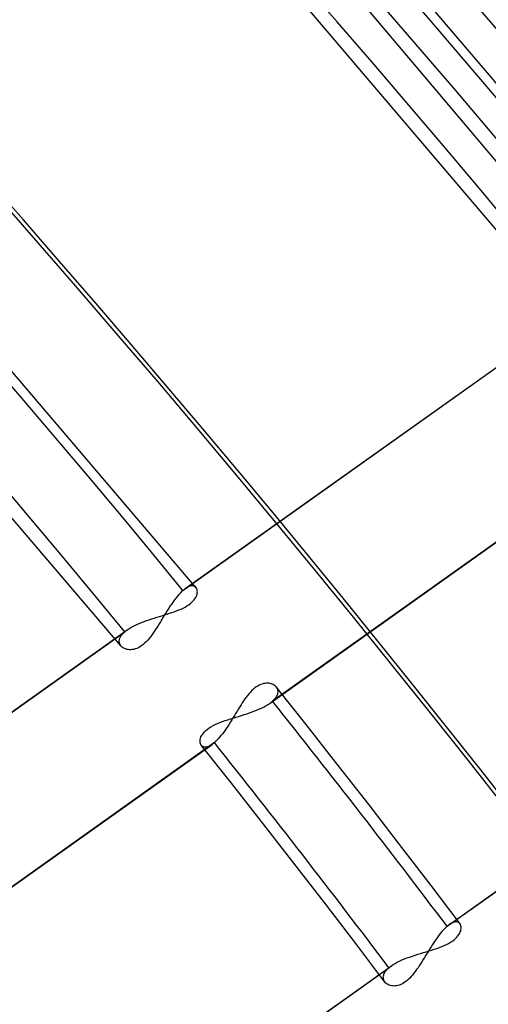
# Model space of a CAD drawing. Header units: millimetres. Extents: x -261 to 249, y -324 to 318.
# Tile 79 of 89: x 136 to 147, y 102 to 126. Entities that reach past the tile are written whole.
import ezdxf

# ---------------------------------------------------------------- set-up
doc = ezdxf.new("R2010")
doc.units = ezdxf.units.MM
doc.layers.add('MAIN-1', color=7, linetype='Continuous')
doc.layers.add('MAIN-2', color=7, linetype='Continuous')

msp = doc.modelspace()

# ---------------------------------------------------------------- linework, layer by layer
at = {"layer": 'MAIN-1'}
for centre, major_axis, start_param, end_param in [((-0.5, -0.433), (159.408, -184.069), 0.713724, 3.511855), ((-8.75, -7.578), (-148.606, 171.596), -2.427868, -0.857072), ((-50, -43.301), (-148.606, 171.596), -3.141592, -0.857072), ((-50, -43.301), (147.952, -170.84), 0, 2.284521)]:
    msp.add_ellipse(centre, major_axis=major_axis, ratio=0.75, start_param=start_param, end_param=end_param, dxfattribs=at)
at = {"layer": 'MAIN-2'}
for p, q in [((151.039, 119.706), (143.613, 128.448)), ((151.963, 116.718), (143.101, 127.229)), ((149.254, 118.319), (141.89, 126.984)), ((140.238, 112.023), (133.466, 119.962)), ((139.978, 112.001), (149.401, 118.703)), ((138.453, 110.636), (131.744, 118.498)), ((139.926, 111.959), (149.342, 118.658)), ((141.998, 109.278), (151.416, 115.977)), ((151.469, 116.019), (142.057, 109.323)), ((139.86, 111.897), (139.827, 111.861)), ((139.893, 111.93), (139.86, 111.897)), ((139.926, 111.959), (139.893, 111.93)), ((139.935, 111.967), (139.926, 111.959)), ((139.943, 111.974), (139.935, 111.967)), ((139.952, 111.982), (139.943, 111.974)), ((139.961, 111.988), (139.952, 111.982)), ((139.97, 111.995), (139.961, 111.988)), ((139.978, 112.001), (139.97, 111.995)), ((140.013, 112.024), (139.978, 112.001)), ((140.046, 112.041), (140.013, 112.024)), ((140.077, 112.054), (140.046, 112.041)), ((140.106, 112.063), (140.077, 112.054)), ((140.134, 112.067), (140.106, 112.063)), ((140.159, 112.066), (140.134, 112.067)), ((140.182, 112.062), (140.159, 112.066)), ((140.203, 112.053), (140.182, 112.062)), ((140.221, 112.041), (140.203, 112.053)), ((140.236, 112.026), (140.221, 112.041)), ((140.247, 112.01), (140.236, 112.026)), ((140.256, 111.991), (140.247, 112.01)), ((140.263, 111.971), (140.256, 111.991)), ((140.262, 111.873), (140.266, 111.899)), ((140.267, 111.949), (140.263, 111.971)), ((140.266, 111.899), (140.268, 111.925)), ((140.268, 111.925), (140.267, 111.949)), ((139.692, 111.69), (139.658, 111.642)), ((139.726, 111.737), (139.692, 111.69)), ((139.76, 111.781), (139.726, 111.737)), ((139.794, 111.823), (139.76, 111.781)), ((139.827, 111.861), (139.794, 111.823)), ((140.099, 111.643), (140.132, 111.671)), ((140.132, 111.671), (140.162, 111.7)), ((140.162, 111.7), (140.188, 111.729)), ((140.188, 111.729), (140.21, 111.759)), ((140.21, 111.759), (140.228, 111.788)), ((140.228, 111.788), (140.243, 111.817)), ((140.243, 111.817), (140.254, 111.845)), ((140.254, 111.845), (140.262, 111.873)), ((139.523, 111.433), (139.489, 111.379)), ((139.556, 111.487), (139.523, 111.433)), ((139.59, 111.54), (139.556, 111.487)), ((139.624, 111.592), (139.59, 111.54)), ((139.604, 111.414), (139.662, 111.433)), ((139.658, 111.642), (139.624, 111.592)), ((139.662, 111.433), (139.719, 111.452)), ((139.719, 111.452), (139.775, 111.473)), ((139.775, 111.473), (139.829, 111.494)), ((139.829, 111.494), (139.881, 111.516)), ((139.881, 111.516), (139.93, 111.54)), ((139.93, 111.54), (139.978, 111.564)), ((139.978, 111.564), (140.021, 111.589)), ((140.021, 111.589), (140.062, 111.615)), ((140.062, 111.615), (140.099, 111.643)), ((138.885, 111.173), (138.941, 111.196)), ((138.941, 111.196), (138.999, 111.218)), ((138.999, 111.218), (139.058, 111.24)), ((139.058, 111.24), (139.118, 111.261)), ((139.118, 111.261), (139.18, 111.281)), ((139.18, 111.281), (139.241, 111.301)), ((139.241, 111.301), (139.303, 111.32)), ((139.303, 111.32), (139.364, 111.339)), ((139.39, 111.215), (139.357, 111.161)), ((139.364, 111.339), (139.425, 111.358)), ((139.423, 111.269), (139.39, 111.215)), ((139.456, 111.324), (139.423, 111.269)), ((139.425, 111.358), (139.486, 111.376)), ((139.489, 111.379), (139.456, 111.324)), ((139.486, 111.376), (139.546, 111.395)), ((139.546, 111.395), (139.604, 111.414)), ((129.123, 104.276), (138.541, 110.974)), ((129.176, 104.317), (138.599, 111.02)), ((138.508, 110.944), (138.541, 110.974)), ((138.541, 110.974), (138.55, 110.982)), ((138.55, 110.982), (138.559, 110.99)), ((138.559, 110.99), (138.569, 110.998)), ((138.569, 110.998), (138.579, 111.005)), ((138.579, 111.005), (138.589, 111.013)), ((138.589, 111.013), (138.6, 111.021)), ((138.6, 111.021), (138.64, 111.048)), ((138.64, 111.048), (138.683, 111.074)), ((138.683, 111.074), (138.73, 111.1)), ((138.73, 111.1), (138.779, 111.125)), ((138.779, 111.125), (138.831, 111.149)), ((138.831, 111.149), (138.885, 111.173)), ((139.259, 111.005), (139.226, 110.956)), ((139.292, 111.056), (139.259, 111.005)), ((139.325, 111.108), (139.292, 111.056)), ((139.357, 111.161), (139.325, 111.108)), ((138.411, 110.764), (138.415, 110.793)), ((138.411, 110.737), (138.411, 110.764)), ((138.415, 110.71), (138.411, 110.737)), ((138.415, 110.793), (138.424, 110.822)), ((138.424, 110.822), (138.438, 110.852)), ((138.438, 110.852), (138.457, 110.883)), ((138.457, 110.883), (138.48, 110.913)), ((138.48, 110.913), (138.508, 110.944)), ((139.051, 110.738), (139.014, 110.703)), ((139.088, 110.777), (139.051, 110.738)), ((139.123, 110.819), (139.088, 110.777)), ((139.158, 110.862), (139.123, 110.819)), ((139.192, 110.908), (139.158, 110.862)), ((139.226, 110.956), (139.192, 110.908)), ((138.423, 110.685), (138.415, 110.71)), ((138.435, 110.661), (138.423, 110.685)), ((138.45, 110.64), (138.435, 110.661)), ((138.468, 110.621), (138.45, 110.64)), ((138.488, 110.604), (138.468, 110.621)), ((138.51, 110.589), (138.488, 110.604)), ((138.535, 110.576), (138.51, 110.589)), ((138.562, 110.566), (138.535, 110.576)), ((138.59, 110.557), (138.562, 110.566)), ((138.62, 110.552), (138.59, 110.557)), ((138.652, 110.548), (138.62, 110.552)), ((138.685, 110.548), (138.652, 110.548)), ((138.719, 110.551), (138.685, 110.548)), ((138.754, 110.557), (138.719, 110.551)), ((138.791, 110.567), (138.754, 110.557)), ((138.828, 110.58), (138.791, 110.567)), ((138.865, 110.597), (138.828, 110.58)), ((138.903, 110.618), (138.865, 110.597)), ((138.94, 110.643), (138.903, 110.618)), ((138.977, 110.671), (138.94, 110.643)), ((139.014, 110.703), (138.977, 110.671)), ((146.208, 103.973), (155.621, 110.668)), ((146.261, 104.014), (155.679, 110.714)), ((141.566, 109.578), (141.531, 109.543)), ((141.6, 109.61), (141.566, 109.578)), ((141.635, 109.639), (141.6, 109.61)), ((141.67, 109.664), (141.635, 109.639)), ((141.705, 109.686), (141.67, 109.664)), ((141.74, 109.705), (141.705, 109.686)), ((141.775, 109.721), (141.74, 109.705)), ((141.809, 109.733), (141.775, 109.721)), ((141.843, 109.743), (141.809, 109.733)), ((141.876, 109.749), (141.843, 109.743)), ((141.908, 109.752), (141.876, 109.749)), ((141.939, 109.752), (141.908, 109.752)), ((141.969, 109.75), (141.939, 109.752)), ((141.997, 109.746), (141.969, 109.75)), ((142.024, 109.739), (141.997, 109.746)), ((142.049, 109.731), (142.024, 109.739)), ((142.073, 109.72), (142.049, 109.731)), ((142.095, 109.707), (142.073, 109.72)), ((142.115, 109.693), (142.095, 109.707)), ((142.133, 109.677), (142.115, 109.693)), ((142.149, 109.66), (142.133, 109.677)), ((142.858, 108.768), (142.146, 109.663)), ((142.163, 109.639), (142.149, 109.66)), ((142.175, 109.617), (142.163, 109.639)), ((142.182, 109.594), (142.175, 109.617)), ((142.187, 109.57), (142.182, 109.594)), ((142.188, 109.544), (142.187, 109.57)), ((141.368, 109.334), (141.337, 109.287)), ((141.4, 109.379), (141.368, 109.334)), ((141.432, 109.423), (141.4, 109.379)), ((141.465, 109.465), (141.432, 109.423)), ((141.498, 109.505), (141.465, 109.465)), ((141.531, 109.543), (141.498, 109.505)), ((142.047, 109.316), (142.057, 109.323)), ((142.057, 109.323), (142.087, 109.352)), ((142.087, 109.352), (142.113, 109.38)), ((142.113, 109.38), (142.136, 109.408)), ((142.136, 109.408), (142.154, 109.436)), ((142.154, 109.436), (142.168, 109.464)), ((142.168, 109.464), (142.179, 109.491)), ((142.179, 109.491), (142.185, 109.518)), ((142.185, 109.518), (142.188, 109.544)), ((141.212, 109.089), (141.181, 109.037)), ((141.244, 109.14), (141.212, 109.089)), ((141.275, 109.19), (141.244, 109.14)), ((141.306, 109.239), (141.275, 109.19)), ((141.337, 109.287), (141.306, 109.239)), ((141.571, 109.07), (141.633, 109.093)), ((141.633, 109.093), (141.692, 109.117)), ((141.692, 109.117), (141.75, 109.141)), ((141.75, 109.141), (141.806, 109.167)), ((141.806, 109.167), (141.858, 109.193)), ((141.858, 109.193), (141.908, 109.221)), ((141.908, 109.221), (141.955, 109.249)), ((141.955, 109.249), (141.998, 109.277)), ((141.998, 109.277), (142.008, 109.285)), ((142.008, 109.285), (142.018, 109.293)), ((142.018, 109.293), (142.028, 109.3)), ((142.028, 109.3), (142.038, 109.308)), ((142.038, 109.308), (142.047, 109.316)), ((140.865, 108.842), (140.926, 108.863)), ((140.926, 108.863), (140.989, 108.884)), ((140.989, 108.884), (141.053, 108.905)), ((141.053, 108.905), (141.118, 108.925)), ((141.087, 108.882), (141.055, 108.831)), ((141.118, 108.934), (141.087, 108.882)), ((141.15, 108.985), (141.118, 108.934)), ((141.118, 108.925), (141.184, 108.945)), ((141.181, 109.037), (141.15, 108.985)), ((141.184, 108.945), (141.249, 108.965)), ((141.249, 108.965), (141.315, 108.985)), ((141.315, 108.985), (141.38, 109.006)), ((141.38, 109.006), (141.445, 109.027)), ((141.445, 109.027), (141.509, 109.048)), ((141.509, 109.048), (141.571, 109.07)), ((140.438, 108.6), (140.47, 108.631)), ((140.47, 108.631), (140.506, 108.661)), ((140.506, 108.661), (140.546, 108.69)), ((140.546, 108.69), (140.591, 108.718)), ((140.591, 108.718), (140.64, 108.746)), ((140.64, 108.746), (140.692, 108.771)), ((140.692, 108.771), (140.747, 108.796)), ((140.747, 108.796), (140.805, 108.819)), ((140.805, 108.819), (140.865, 108.842)), ((140.927, 108.636), (140.895, 108.591)), ((140.959, 108.683), (140.927, 108.636)), ((140.991, 108.731), (140.959, 108.683)), ((141.023, 108.781), (140.991, 108.731)), ((141.055, 108.831), (141.023, 108.781)), ((143.565, 107.87), (142.858, 108.768)), ((140.333, 108.387), (140.337, 108.414)), ((140.333, 108.36), (140.333, 108.387)), ((140.337, 108.414), (140.344, 108.444)), ((140.344, 108.444), (140.354, 108.474)), ((140.354, 108.474), (140.369, 108.505)), ((140.369, 108.505), (140.387, 108.536)), ((140.387, 108.536), (140.41, 108.568)), ((140.41, 108.568), (140.438, 108.6)), ((140.735, 108.398), (140.703, 108.367)), ((140.766, 108.432), (140.735, 108.398)), ((140.798, 108.468), (140.766, 108.432)), ((140.83, 108.507), (140.798, 108.468)), ((140.862, 108.548), (140.83, 108.507)), ((140.895, 108.591), (140.862, 108.548)), ((131.201, 101.598), (140.62, 108.297)), ((140.672, 108.339), (131.26, 101.643)), ((140.336, 108.335), (140.333, 108.36)), ((140.342, 108.313), (140.336, 108.335)), ((140.352, 108.292), (140.342, 108.313)), ((140.363, 108.274), (140.352, 108.292)), ((141.076, 107.377), (140.362, 108.276)), ((140.38, 108.257), (140.363, 108.274)), ((140.401, 108.244), (140.38, 108.257)), ((140.424, 108.235), (140.401, 108.244)), ((140.451, 108.232), (140.424, 108.235)), ((140.48, 108.234), (140.451, 108.232)), ((140.512, 108.241), (140.48, 108.234)), ((140.546, 108.254), (140.512, 108.241)), ((140.582, 108.273), (140.546, 108.254)), ((140.62, 108.297), (140.582, 108.273)), ((140.628, 108.303), (140.62, 108.297)), ((140.637, 108.31), (140.628, 108.303)), ((140.646, 108.317), (140.637, 108.31)), ((140.655, 108.324), (140.646, 108.317)), ((140.663, 108.331), (140.655, 108.324)), ((140.672, 108.339), (140.663, 108.331)), ((140.703, 108.367), (140.672, 108.339)), ((144.351, 106.862), (143.565, 107.87)), ((141.787, 106.475), (141.076, 107.377)), ((145.133, 105.85), (144.351, 106.862)), ((142.566, 105.476), (141.787, 106.475)), ((145.826, 104.942), (145.133, 105.85)), ((143.34, 104.474), (142.566, 105.476)), ((146.516, 104.032), (145.826, 104.942)), ((144.037, 103.562), (143.34, 104.474)), ((146.178, 103.945), (146.147, 103.915)), ((146.208, 103.973), (146.178, 103.945)), ((146.217, 103.981), (146.208, 103.973)), ((146.226, 103.988), (146.217, 103.981)), ((146.235, 103.995), (146.226, 103.988)), ((146.244, 104.002), (146.235, 103.995)), ((146.253, 104.008), (146.244, 104.002)), ((146.261, 104.015), (146.253, 104.008)), ((146.295, 104.037), (146.261, 104.015)), ((146.328, 104.054), (146.295, 104.037)), ((146.359, 104.067), (146.328, 104.054)), ((146.388, 104.075), (146.359, 104.067)), ((146.415, 104.079), (146.388, 104.075)), ((146.439, 104.078), (146.415, 104.079)), ((146.462, 104.073), (146.439, 104.078)), ((146.481, 104.064), (146.462, 104.073)), ((146.499, 104.051), (146.481, 104.064)), ((146.513, 104.036), (146.499, 104.051)), ((146.524, 104.018), (146.513, 104.036)), ((146.533, 103.998), (146.524, 104.018)), ((146.538, 103.975), (146.533, 103.998)), ((146.541, 103.951), (146.538, 103.975)), ((146.541, 103.925), (146.541, 103.951)), ((145.988, 103.724), (145.956, 103.679)), ((146.02, 103.767), (145.988, 103.724)), ((146.053, 103.808), (146.02, 103.767)), ((146.084, 103.846), (146.053, 103.808)), ((146.116, 103.882), (146.084, 103.846)), ((146.147, 103.915), (146.116, 103.882)), ((146.409, 103.681), (146.44, 103.713)), ((146.44, 103.713), (146.467, 103.744)), ((146.467, 103.744), (146.489, 103.776)), ((146.489, 103.776), (146.507, 103.807)), ((146.507, 103.807), (146.521, 103.838)), ((146.521, 103.838), (146.531, 103.868)), ((146.531, 103.868), (146.538, 103.897)), ((146.538, 103.897), (146.541, 103.925)), ((144.729, 102.648), (144.037, 103.562)), ((145.828, 103.487), (145.796, 103.436)), ((145.86, 103.537), (145.828, 103.487)), ((145.892, 103.586), (145.86, 103.537)), ((145.924, 103.633), (145.892, 103.586)), ((145.956, 103.679), (145.924, 103.633)), ((145.964, 103.449), (146.024, 103.47)), ((146.024, 103.47), (146.083, 103.492)), ((146.083, 103.492), (146.139, 103.516)), ((146.139, 103.516), (146.193, 103.54)), ((146.193, 103.54), (146.244, 103.566)), ((146.244, 103.566), (146.291, 103.593)), ((146.291, 103.593), (146.335, 103.622)), ((146.335, 103.622), (146.374, 103.651)), ((146.374, 103.651), (146.409, 103.681)), ((145.254, 103.22), (145.317, 103.243)), ((145.317, 103.243), (145.381, 103.266)), ((145.381, 103.266), (145.447, 103.287)), ((145.447, 103.287), (145.513, 103.308)), ((145.513, 103.308), (145.579, 103.329)), ((145.579, 103.329), (145.645, 103.349)), ((145.645, 103.349), (145.711, 103.369)), ((145.702, 103.283), (145.671, 103.232)), ((145.733, 103.334), (145.702, 103.283)), ((145.711, 103.369), (145.776, 103.388)), ((145.765, 103.385), (145.733, 103.334)), ((145.796, 103.436), (145.765, 103.385)), ((145.776, 103.388), (145.84, 103.408)), ((145.84, 103.408), (145.902, 103.428)), ((145.902, 103.428), (145.964, 103.449)), ((135.464, 96.334), (144.883, 103.034)), ((144.833, 102.996), (144.843, 103.004)), ((144.843, 103.004), (144.853, 103.012)), ((144.853, 103.012), (144.862, 103.019)), ((144.862, 103.019), (144.873, 103.027)), ((144.873, 103.027), (144.883, 103.034)), ((144.883, 103.034), (144.926, 103.063)), ((144.926, 103.063), (144.973, 103.092)), ((144.973, 103.092), (145.024, 103.119)), ((145.024, 103.119), (145.077, 103.146)), ((145.077, 103.146), (145.134, 103.172)), ((145.134, 103.172), (145.193, 103.196)), ((145.193, 103.196), (145.254, 103.22)), ((145.547, 103.035), (145.516, 102.988)), ((145.578, 103.083), (145.547, 103.035)), ((145.609, 103.132), (145.578, 103.083)), ((145.64, 103.181), (145.609, 103.132)), ((145.671, 103.232), (145.64, 103.181)), ((135.412, 96.293), (144.824, 102.988)), ((144.691, 102.767), (144.694, 102.793)), ((144.692, 102.741), (144.691, 102.767)), ((144.694, 102.793), (144.701, 102.82)), ((144.701, 102.82), (144.712, 102.848)), ((144.712, 102.848), (144.727, 102.876)), ((144.727, 102.876), (144.745, 102.904)), ((144.745, 102.904), (144.767, 102.932)), ((144.767, 102.932), (144.794, 102.96)), ((144.794, 102.96), (144.824, 102.988)), ((144.824, 102.988), (144.833, 102.996)), ((145.353, 102.777), (145.319, 102.74)), ((145.387, 102.815), (145.353, 102.777)), ((145.42, 102.856), (145.387, 102.815)), ((145.452, 102.898), (145.42, 102.856)), ((145.484, 102.943), (145.452, 102.898)), ((145.516, 102.988), (145.484, 102.943)), ((144.696, 102.717), (144.692, 102.741)), ((144.703, 102.693), (144.696, 102.717)), ((144.714, 102.671), (144.703, 102.693)), ((144.727, 102.65), (144.714, 102.671)), ((144.743, 102.632), (144.727, 102.65)), ((144.761, 102.615), (144.743, 102.632)), ((144.782, 102.6), (144.761, 102.615)), ((144.804, 102.587), (144.782, 102.6)), ((144.829, 102.575), (144.804, 102.587)), ((144.855, 102.566), (144.829, 102.575)), ((144.882, 102.56), (144.855, 102.566)), ((144.911, 102.555), (144.882, 102.56)), ((144.942, 102.553), (144.911, 102.555)), ((144.973, 102.554), (144.942, 102.553)), ((145.006, 102.558), (144.973, 102.554)), ((145.039, 102.565), (145.006, 102.558)), ((145.074, 102.575), (145.039, 102.565)), ((145.109, 102.589), (145.074, 102.575)), ((145.144, 102.606), (145.109, 102.589)), ((145.179, 102.626), (145.144, 102.606)), ((145.214, 102.65), (145.179, 102.626)), ((145.249, 102.677), (145.214, 102.65)), ((145.284, 102.707), (145.249, 102.677)), ((145.319, 102.74), (145.284, 102.707))]:
    msp.add_line(p, q, dxfattribs=at)
for centre, major_axis, start_param, end_param in [((10.152, 8.792), (-163.487, 188.778), -1.616769, -0.097375), ((10.152, 8.792), (162.007, -187.07), 1.524472, 3.04457), ((4.652, 4.029), (-163.487, 188.778), -1.616769, -0.097375), ((4.652, 4.029), (162.007, -187.07), 1.524472, 3.04457), ((0, 0), (-158.754, 183.313), -2.427868, 0.713724), ((26.652, 23.082), (-137.151, 158.369), -1.610102, -0.104042), ((26.652, 23.082), (135.672, -156.66), 1.531844, 3.037198), ((26.652, 23.082), (-125.611, 145.043), -1.607127, -0.107017), ((26.652, 23.082), (124.132, -143.335), 1.534887, 3.034154), ((-8.25, -7.145), (-147.952, 170.84), -2.427868, -0.857072), ((26.652, 23.082), (-125.611, 145.043), -1.660139, -1.624801), ((26.652, 23.082), (124.132, -143.335), 1.481243, 1.517002)]:
    msp.add_ellipse(centre, major_axis=major_axis, ratio=0.75, start_param=start_param, end_param=end_param, dxfattribs=at)

doc.saveas('drawing.dxf')
